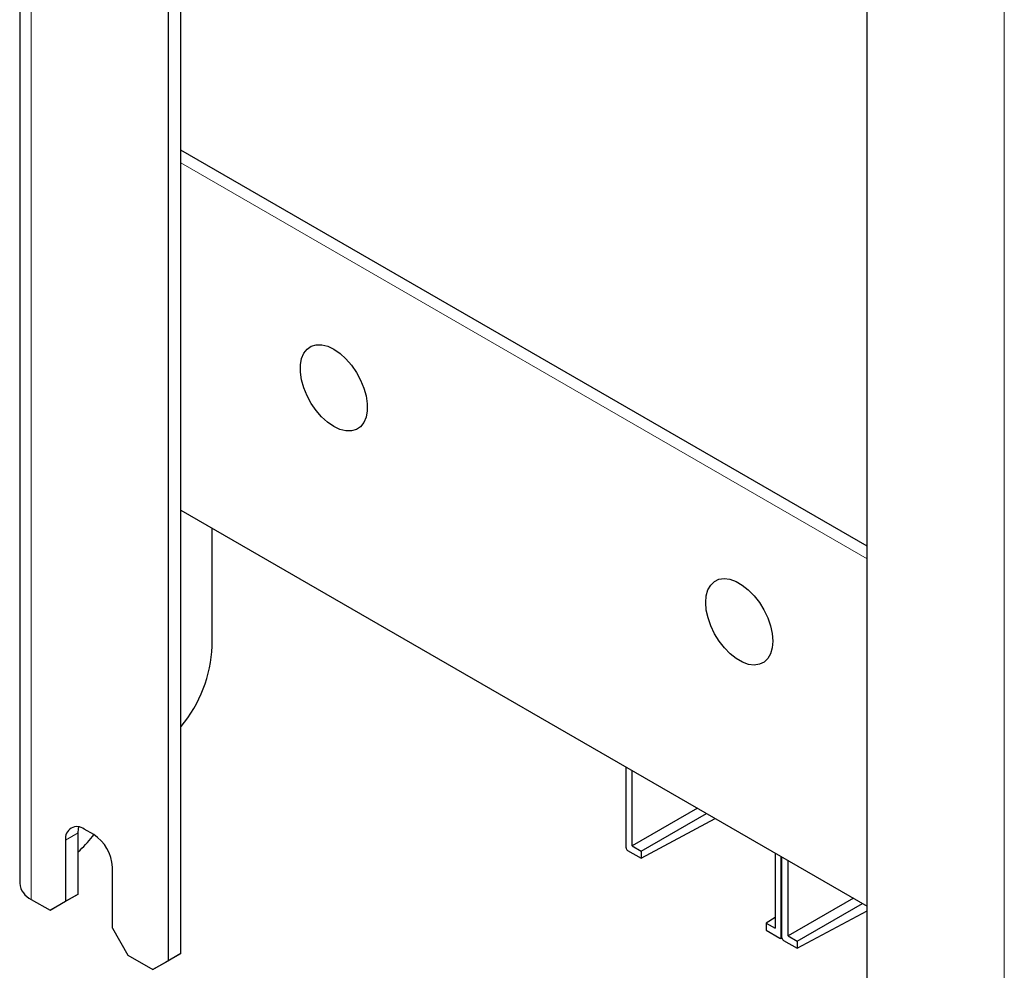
# Paper-space layout 'Blatt2' of a CAD drawing. Header units: millimetres. Extents: x 5 to 418, y 2 to 292.
# Tile 73 of 93: x 241 to 286, y 99 to 142. Entities that reach past the tile are written whole.
import ezdxf

# ---------------------------------------------------------------- set-up
doc = ezdxf.new("R2010")
doc.units = ezdxf.units.MM

psp = doc.layouts.new('Blatt2')

# ---------------------------------------------------------------- linework, layer by layer
at = {"color": 7, "linetype": 'Continuous', "lineweight": 25}
for p, q in [((241.283, 246.059), (241.283, 103.164)), ((248.598, 99.98), (248.598, 241.242)), ((248.033, 99.653), (248.033, 240.915)), ((279.711, 81.366), (279.711, 222.627)), ((279.711, 118.455), (248.598, 136.416)), ((248.598, 120.085), (279.711, 102.124)), ((250.013, 113.921), (250.013, 119.268)), ((268.779, 104.776), (268.779, 108.435)), ((269.062, 104.857), (269.062, 108.271)), ((272.019, 106.564), (269.062, 104.857)), ((269.472, 104.62), (272.429, 106.328)), ((269.472, 104.294), (272.827, 106.098)), ((243.932, 102.674), (243.932, 105.45)), ((244.639, 105.369), (244.214, 105.614)), ((243.366, 105.124), (243.366, 102.348)), ((244.588, 105.287), (244.649, 105.363)), ((268.85, 104.653), (269.472, 104.294)), ((269.062, 104.857), (269.472, 104.62)), ((269.472, 104.62), (269.472, 104.294)), ((275.539, 104.532), (275.539, 101.118)), ((275.822, 100.71), (275.822, 104.369)), ((275.85, 100.694), (275.85, 104.353)), ((276.133, 100.775), (276.133, 104.189)), ((245.487, 101.123), (245.487, 103.899)), ((241.81, 102.429), (242.659, 101.939)), ((242.659, 101.939), (243.366, 102.348)), ((243.224, 102.266), (242.659, 101.939)), ((243.932, 102.674), (243.224, 102.266)), ((243.366, 102.348), (243.932, 102.674)), ((279.09, 102.482), (276.133, 100.775)), ((276.543, 100.538), (279.5, 102.246)), ((276.543, 100.212), (279.711, 101.915)), ((275.539, 101.608), (275.129, 101.355)), ((245.487, 101.123), (246.194, 99.898)), ((275.129, 101.355), (275.129, 101.028)), ((275.129, 101.355), (275.539, 101.118)), ((275.129, 101.028), (275.751, 100.669)), ((275.801, 100.664), (275.85, 100.692)), ((275.921, 100.571), (276.543, 100.212)), ((276.133, 100.775), (276.543, 100.538)), ((276.543, 100.538), (276.543, 100.212)), ((246.194, 99.898), (247.326, 99.245)), ((247.326, 99.245), (248.033, 99.653)), ((247.891, 99.572), (247.326, 99.245)), ((248.598, 99.98), (247.891, 99.572)), ((248.033, 99.653), (248.598, 99.98))]:
    psp.add_line(p, q, dxfattribs=at)
at = {"color": 7, "linetype": 'Continuous', "lineweight": 18}
for p, q in [((241.81, 102.429), (241.81, 245.324)), ((285.934, 76.957), (285.934, 219.852)), ((248.598, 135.844), (279.711, 117.883)), ((243.366, 105.124), (243.932, 105.45)), ((275.822, 100.71), (275.85, 100.726))]:
    psp.add_line(p, q, dxfattribs=at)
at = {"color": 7, "linetype": 'Continuous', "lineweight": 25, "flags": 128}
for points in [[(255.804, 123.752), (255.525, 123.884), (255.246, 124.076), (254.976, 124.321), (254.725, 124.611), (254.502, 124.935), (254.313, 125.284), (254.166, 125.645), (254.065, 126.005), (254.014, 126.353), (254.015, 126.677), (254.067, 126.965), (254.169, 127.208), (254.317, 127.398), (254.506, 127.528), (254.73, 127.593), (254.982, 127.592), (255.252, 127.524), (255.531, 127.392), (255.81, 127.2), (256.08, 126.955), (256.331, 126.665), (256.554, 126.34), (256.743, 125.992), (256.89, 125.631), (256.991, 125.27), (257.042, 124.922), (257.042, 124.599), (256.99, 124.311), (256.888, 124.067), (256.739, 123.878), (256.55, 123.748), (256.326, 123.683), (256.074, 123.684), (255.804, 123.752)], [(272.418, 116.205), (272.493, 116.473), (272.618, 116.692), (272.786, 116.854), (272.993, 116.953), (273.231, 116.987), (273.492, 116.955), (273.768, 116.856), (274.048, 116.695), (274.324, 116.477), (274.586, 116.21), (274.825, 115.903), (275.033, 115.565), (275.203, 115.209), (275.329, 114.847), (275.406, 114.491), (275.433, 114.153), (275.408, 113.845), (275.332, 113.577), (275.208, 113.358), (275.04, 113.196), (274.833, 113.096), (274.595, 113.062), (274.334, 113.095), (274.058, 113.193), (273.778, 113.354), (273.502, 113.572), (273.24, 113.839), (273.001, 114.147), (272.793, 114.484), (272.623, 114.84), (272.497, 115.202), (272.419, 115.558), (272.393, 115.896), (272.418, 116.205)], [(243.932, 105.45), (243.948, 105.632), (243.968, 105.714)]]:
    psp.add_lwpolyline(points, dxfattribs=at)
at = {"color": 7, "linetype": 'Continuous', "lineweight": 25}
for centre, radius, start, end in [((243.88, 114.203), 6.14, 320.2279, 357.3607), ((243.883, 105.208), 0.524, 50.7967, 189.214), ((239.953, 108.993), 5.935, 312.0963, 321.3493), ((243.645, 103.815), 1.844, 2.6055, 57.3945), ((242.184, 103.254), 0.905, 185.6948, 245.6253)]:
    psp.add_arc(centre, radius, start, end, dxfattribs=at)
for centre, ratio, start_param, end_param in [((268.85, 104.735), 0.577206, 0.785327, 2.356428), ((275.751, 100.751), 0.577557, 2.356124, 3.927224), ((275.921, 100.653), 0.577206, 0.785327, 2.356428)]:
    psp.add_ellipse(centre, major_axis=(-0.05, 0.0866), ratio=ratio, start_param=start_param, end_param=end_param, dxfattribs=at)

doc.saveas('drawing.dxf')
